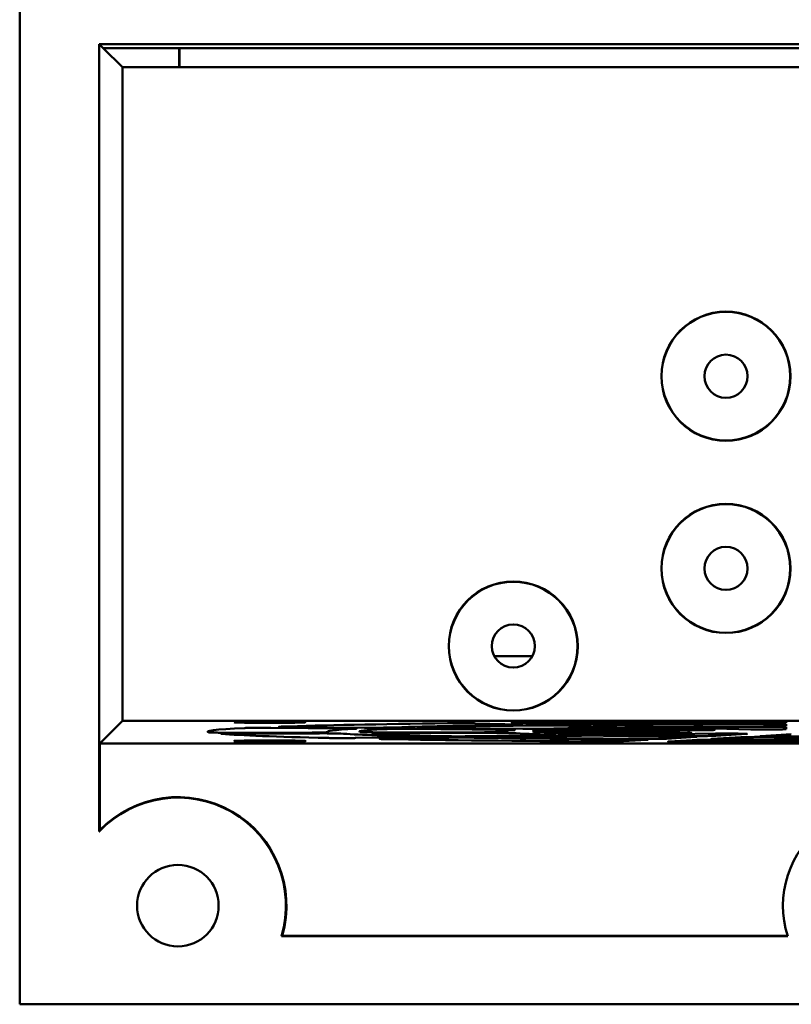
# Model space of a CAD drawing. Header units: inches. Extents: x 2.2 to 39.6, y -5.4 to 27.4.
# Tile 57 of 62: x 35.1 to 37.1, y 4.9 to 7.4. Entities that reach past the tile are written whole.
import ezdxf

# ---------------------------------------------------------------- set-up
doc = ezdxf.new("R2010")
doc.units = ezdxf.units.IN
doc.header["$MEASUREMENT"] = 0
doc.layers.add('Visible Edges(ANSI)', color=7, linetype='Continuous', lineweight=50)

msp = doc.modelspace()

# ---------------------------------------------------------------- linework, layer by layer
at = {"layer": 'Visible Edges(ANSI)'}
for p, q in [((35.0892, 16.2805), (35.0892, 4.8531)), ((35.2964, 5.3028), (35.2964, 7.3513)), ((35.3068, 7.3408), (35.2964, 7.3513)), ((35.2964, 7.3513), (38.9926, 7.3513)), ((35.3564, 7.2913), (35.3068, 7.3408)), ((38.9821, 7.3408), (35.3068, 7.3408)), ((35.5039, 7.2913), (35.5039, 7.3408)), ((35.5048, 7.3408), (35.5048, 7.2913)), ((35.3564, 7.2913), (35.3564, 5.5904)), ((35.3564, 7.2913), (37.1498, 7.2913)), ((36.3236, 5.7592), (36.4231, 5.7592)), ((35.2977, 5.5317), (35.3564, 5.5904)), ((35.3564, 5.5904), (38.9325, 5.5904)), ((36.4917, 5.5821), (36.3771, 5.5852)), ((37.0832, 5.5889), (37.0833, 5.5852)), ((35.8503, 5.5603), (35.639, 5.5597)), ((35.7425, 5.5724), (35.9363, 5.5709)), ((35.9866, 5.5728), (35.7931, 5.5744)), ((35.8909, 5.5609), (35.8908, 5.5625)), ((36.2981, 5.5614), (36.0314, 5.5607)), ((36.0494, 5.5586), (36.3164, 5.5593)), ((36.103, 5.5696), (36.3482, 5.5676)), ((36.398, 5.5695), (36.1533, 5.5715)), ((36.2741, 5.5841), (36.389, 5.581)), ((36.3409, 5.5622), (36.3408, 5.5625)), ((36.7619, 5.5625), (36.4803, 5.5618)), ((36.4883, 5.5783), (36.6339, 5.5743)), ((36.4987, 5.5597), (36.7792, 5.5604)), ((36.516, 5.5663), (36.7756, 5.5642)), ((36.8262, 5.5661), (36.5657, 5.5682)), ((36.7363, 5.5755), (36.591, 5.5794)), ((36.8191, 5.5589), (36.6054, 5.5557)), ((36.7337, 5.5716), (36.889, 5.5674)), ((36.9915, 5.5685), (36.836, 5.5728)), ((37.0833, 5.582), (37.0834, 5.5773)), ((37.0835, 5.574), (37.0835, 5.569)), ((35.6568, 5.5576), (35.8684, 5.5581)), ((36.1245, 5.5484), (35.9625, 5.546)), ((36.0429, 5.5444), (36.205, 5.5468)), ((36.4664, 5.5536), (36.2625, 5.5505)), ((36.3429, 5.5489), (36.5469, 5.552)), ((36.7208, 5.541), (36.6602, 5.5374)), ((36.6859, 5.5541), (36.8989, 5.5573)), ((36.8484, 5.5486), (36.7722, 5.5441)), ((36.7778, 5.5368), (36.8383, 5.5404)), ((36.8896, 5.5435), (36.9656, 5.548)), ((36.9796, 5.5564), (36.9002, 5.5517)), ((37.0174, 5.5511), (37.0965, 5.5558)), ((35.2977, 5.5317), (35.2977, 5.3061)), ((38.9912, 5.5317), (35.2977, 5.5317)), ((37.0874, 5.0304), (35.7704, 5.0304)), ((35.7722, 5.0317), (37.087, 5.0317)), ((35.0892, 4.8531), (39.5734, 4.8531))]:
    msp.add_line(p, q, dxfattribs=at)
for centre, radius in [((36.9265, 6.4872), 0.168), ((36.9265, 6.4872), 0.1673), ((36.9265, 6.4872), 0.0561), ((36.9265, 5.9872), 0.168), ((36.9265, 5.9872), 0.1673), ((36.9265, 5.9872), 0.0561), ((36.3733, 5.7852), 0.168), ((36.3733, 5.7852), 0.1673), ((36.3733, 5.7852), 0.0561), ((35.5007, 5.1097), 0.1061)]:
    msp.add_circle(centre, radius, dxfattribs=at)
for centre, radius, start, end in [((35.5007, 5.1097), 0.2812, 343.6099, 136.6152), ((35.5007, 5.1097), 0.2825, 343.9645, 135.9517), ((37.3313, 5.1097), 0.2565, 341.9826, 198.0174)]:
    msp.add_arc(centre, radius, start, end, dxfattribs=at)
for centre, major_axis in [((35.7395, 5.587), (-0.0925, 0)), ((35.7395, 5.538), (-0.0933, 0))]:
    msp.add_ellipse(centre, major_axis=major_axis, ratio=0.017455, dxfattribs=at)
for centre, major_axis, ratio, start_param, end_param in [((37.1445, 5.5625), (-1.5664, 0), 0.017455, 5.357986, 5.78291), ((37.1445, 5.5625), (-1.5664, 0), 0.017455, 4.785833, 5.211108), ((37.1445, 5.5625), (-1.5664, 0), 0.017455, 5.929765, 6.354163), ((37.1445, 5.5625), (1.2536, 0), 0.017455, 2.801429, 3.202033), ((37.1445, 5.5625), (-1.1714, 0), 0.017455, 5.956762, 6.329603), ((37.1445, 5.5625), (1.2536, 0), 0.017455, 2.229108, 2.630664), ((37.1445, 5.5625), (-1.1714, 0), 0.017455, 5.384514, 5.758245), ((37.1445, 5.5625), (0.8036, 0), 0.017455, 2.84784, 3.158438), ((37.1445, 5.5625), (-0.7214, 0), 0.017455, 6.025583, 6.26498), ((37.1445, 5.5625), (0.8036, 0), 0.017455, 2.274971, 2.586949), ((37.1445, 5.5625), (-0.7214, 0), 0.017455, 5.452534, 5.693441), ((37.1445, 5.5625), (1.2536, 0), 0.017455, 1.656183, 2.058339), ((37.1445, 5.5625), (-1.1714, 0), 0.017455, 4.81167, 5.185967), ((36.7548, 5.5634), (0.0501, 0), 0.01742, 4.855673, 7.425639), ((36.7863, 5.5596), (-0.0501, 0), 0.01743, 2.284284, 4.854249), ((37.1445, 5.5625), (0.8036, 0), 0.017455, 1.701247, 2.014075), ((36.8469, 5.5669), (0.0501, 0), 0.017448, 4.285154, 6.85512), ((37.1445, 5.5625), (-0.7214, 0), 0.017455, 4.878499, 5.12034), ((37.0335, 5.569), (0.05, 0), 0.017481, 3.713525, 6.283491), ((37.1445, 5.5625), (-1.5664, 0), 0.017455, 0.217817, 0.641737), ((37.1445, 5.5625), (1.2536, 0), 0.017455, 3.372805, 3.772452), ((37.1445, 5.5625), (-1.1714, 0), 0.017455, 0.244911, 0.616876), ((37.1445, 5.5625), (-1.5664, 0), 0.017455, 0.788574, 1.212193), ((37.1445, 5.5625), (1.2536, 0), 0.017455, 3.943244, 4.342214), ((37.1445, 5.5625), (-1.1714, 0), 0.017455, 0.815367, 1.186726), ((37.1445, 5.5625), (0.8036, 0), 0.017455, 3.41934, 3.728508), ((37.1445, 5.5625), (-0.7214, 0), 0.017455, 0.313896, 0.551735), ((37.1445, 5.5625), (0.8036, 0), 0.017455, 3.989437, 4.297562), ((37.1445, 5.5625), (-0.7214, 0), 0.017455, 0.883831, 1.12054), ((37.1445, 5.5625), (-1.5664, 0), 0.017455, 1.359036, 1.782557), ((37.1445, 5.5625), (1.2536, 0), 0.017455, 4.513024, 4.911754), ((36.9316, 5.5566), (-0.05, 0), 0.017466, 2.855334, 5.4253), ((37.1445, 5.5625), (-1.1714, 0), 0.017455, 1.385223, 1.75637), ((37.1445, 5.5625), (0.8036, 0), 0.017455, 4.558516, 4.866262), ((37.1445, 5.5625), (-0.7214, 0), 0.017455, 1.452646, 1.688947)]:
    msp.add_ellipse(centre, major_axis=major_axis, ratio=ratio, start_param=start_param, end_param=end_param, dxfattribs=at)
for points, knots in [([(36.2741, 5.5841), (36.2706, 5.5842), (36.2661, 5.5843), (36.2554, 5.5844), (36.2494, 5.5844), (36.2367, 5.5845), (36.2301, 5.5845), (36.2198, 5.5845), (36.2159, 5.5844), (36.2086, 5.5844), (36.2052, 5.5843), (36.202, 5.5843)], [0, 0, 0, 0, 0.0496052, 0.0496052, 0.0992102, 0.0992102, 0.1488212, 0.1488212, 0.1791362, 0.1791362, 0.2094521, 0.2094521, 0.2094521, 0.2094521]), ([(36.3953, 5.5865), (36.3895, 5.5864), (36.3845, 5.5864), (36.3763, 5.5862), (36.3732, 5.5861), (36.3694, 5.5859), (36.3688, 5.5857), (36.3698, 5.5856), (36.3706, 5.5855), (36.3732, 5.5854), (36.375, 5.5853), (36.3771, 5.5852)], [0, 0, 0, 0, 0.0496264, 0.0496264, 0.099247, 0.099247, 0.1488592, 0.1488592, 0.1790272, 0.1790272, 0.2091952, 0.2091952, 0.2091952, 0.2091952]), ([(37.0832, 5.5889), (37.0832, 5.589), (37.0819, 5.5891), (37.077, 5.5893), (37.0734, 5.5894), (37.0642, 5.5896), (37.0588, 5.5896), (37.0491, 5.5897), (37.0453, 5.5897), (37.0375, 5.5897), (37.0335, 5.5897), (37.0295, 5.5897)], [0, 0, 0, 0, 0.0496047, 0.0496047, 0.0992123, 0.0992123, 0.1488273, 0.1488273, 0.1790798, 0.1790798, 0.2093328, 0.2093328, 0.2093328, 0.2093328]), ([(37.0375, 5.5843), (37.044, 5.5843), (37.0503, 5.5843), (37.0619, 5.5844), (37.0671, 5.5845), (37.0751, 5.5847), (37.0781, 5.5848), (37.0822, 5.585), (37.0833, 5.5851), (37.0833, 5.5852)], [0, 0, 0, 0, 0.04959, 0.04959, 0.099169, 0.099169, 0.1441762, 0.1441762, 0.1891928, 0.1891928, 0.1891928, 0.1891928]), ([(35.582, 5.5605), (35.5825, 5.5604), (35.5842, 5.5603), (35.59, 5.5601), (35.594, 5.56), (35.6038, 5.5599), (35.6095, 5.5598), (35.6194, 5.5597), (35.6232, 5.5597), (35.6311, 5.5597), (35.6351, 5.5597), (35.639, 5.5597)], [0, 0, 0, 0, 0.049618, 0.049618, 0.0992193, 0.0992193, 0.1488151, 0.1488151, 0.1789487, 0.1789487, 0.2090845, 0.2090845, 0.2090845, 0.2090845]), ([(35.7425, 5.5724), (35.7366, 5.5725), (35.7302, 5.5725), (35.7172, 5.5725), (35.7107, 5.5725), (35.6985, 5.5724), (35.6929, 5.5723), (35.6851, 5.5722), (35.6825, 5.5722), (35.6781, 5.5721), (35.6763, 5.572), (35.6749, 5.5719)], [0, 0, 0, 0, 0.0496107, 0.0496107, 0.0992129, 0.0992129, 0.1488155, 0.1488155, 0.1791589, 0.1791589, 0.2095041, 0.2095041, 0.2095041, 0.2095041]), ([(35.77, 5.5756), (35.7669, 5.5755), (35.7649, 5.5754), (35.7635, 5.5751), (35.764, 5.575), (35.7676, 5.5748), (35.7706, 5.5747), (35.7771, 5.5746), (35.7799, 5.5745), (35.7861, 5.5744), (35.7895, 5.5744), (35.7931, 5.5744)], [0, 0, 0, 0, 0.0496245, 0.0496245, 0.0992379, 0.0992379, 0.1488425, 0.1488425, 0.178971, 0.178971, 0.2091002, 0.2091002, 0.2091002, 0.2091002]), ([(35.8503, 5.5603), (35.8568, 5.5603), (35.863, 5.5603), (35.8742, 5.5604), (35.8791, 5.5605), (35.8866, 5.5607), (35.8894, 5.5608), (35.8928, 5.561), (35.8935, 5.5611), (35.8931, 5.5612)], [0, 0, 0, 0, 0.0496135, 0.0496135, 0.0992157, 0.0992157, 0.1444027, 0.1444027, 0.1895924, 0.1895924, 0.1895924, 0.1895924]), ([(35.9627, 5.5698), (35.9648, 5.5699), (35.9658, 5.57), (35.9652, 5.5702), (35.9636, 5.5704), (35.9583, 5.5705), (35.9549, 5.5706), (35.9465, 5.5708), (35.9417, 5.5708), (35.9363, 5.5709)], [0, 0, 0, 0, 0.0496083, 0.0496083, 0.0992034, 0.0992034, 0.1440129, 0.1440129, 0.1888269, 0.1888269, 0.1888269, 0.1888269]), ([(35.9743, 5.5615), (35.9746, 5.5614), (35.9762, 5.5613), (35.9817, 5.5611), (35.9856, 5.561), (35.9951, 5.5609), (36.0007, 5.5608), (36.0107, 5.5607), (36.0148, 5.5607), (36.0231, 5.5607), (36.0273, 5.5607), (36.0314, 5.5607)], [0, 0, 0, 0, 0.0496192, 0.0496192, 0.0992213, 0.0992213, 0.1488169, 0.1488169, 0.1805149, 0.1805149, 0.2122153, 0.2122153, 0.2122153, 0.2122153]), ([(35.9866, 5.5728), (35.9925, 5.5728), (35.9989, 5.5728), (36.0119, 5.5727), (36.0184, 5.5728), (36.0301, 5.5728), (36.0352, 5.5729), (36.0443, 5.573), (36.048, 5.5731), (36.0509, 5.5732)], [0, 0, 0, 0, 0.0496306, 0.0496306, 0.0992369, 0.0992369, 0.1444028, 0.1444028, 0.1895709, 0.1895709, 0.1895709, 0.1895709]), ([(36.103, 5.5696), (36.0971, 5.5696), (36.0907, 5.5696), (36.0777, 5.5696), (36.0712, 5.5696), (36.059, 5.5695), (36.0534, 5.5695), (36.0455, 5.5694), (36.0427, 5.5693), (36.0381, 5.5692), (36.0363, 5.5691), (36.0349, 5.569)], [0, 0, 0, 0, 0.0496117, 0.0496117, 0.0992139, 0.0992139, 0.1488156, 0.1488156, 0.1808788, 0.1808788, 0.2129442, 0.2129442, 0.2129442, 0.2129442]), ([(36.1308, 5.5727), (36.1275, 5.5726), (36.1254, 5.5725), (36.1236, 5.5723), (36.124, 5.5722), (36.1273, 5.572), (36.1302, 5.5719), (36.1366, 5.5717), (36.1395, 5.5717), (36.1459, 5.5716), (36.1495, 5.5715), (36.1533, 5.5715)], [0, 0, 0, 0, 0.049625, 0.049625, 0.0992391, 0.0992391, 0.1488441, 0.1488441, 0.1805439, 0.1805439, 0.2122446, 0.2122446, 0.2122446, 0.2122446]), ([(36.2981, 5.5614), (36.3045, 5.5614), (36.3107, 5.5614), (36.3219, 5.5615), (36.3269, 5.5616), (36.3342, 5.5618), (36.3368, 5.5619), (36.3402, 5.5621), (36.3411, 5.5622), (36.341, 5.5623)], [0, 0, 0, 0, 0.0496136, 0.0496136, 0.0992158, 0.0992158, 0.1416143, 0.1416143, 0.1840153, 0.1840153, 0.1840153, 0.1840153]), ([(36.3716, 5.5586), (36.3699, 5.5588), (36.3669, 5.5589), (36.3588, 5.559), (36.3538, 5.5591), (36.3434, 5.5592), (36.3382, 5.5592), (36.3274, 5.5593), (36.3219, 5.5593), (36.3164, 5.5593)], [0, 0, 0, 0, 0.0496193, 0.0496193, 0.0992276, 0.0992276, 0.1410528, 0.1410528, 0.1828789, 0.1828789, 0.1828789, 0.1828789]), ([(36.3753, 5.5666), (36.3772, 5.5667), (36.3778, 5.5668), (36.3766, 5.567), (36.3747, 5.5671), (36.3691, 5.5673), (36.3657, 5.5674), (36.3578, 5.5675), (36.3532, 5.5676), (36.3482, 5.5676)], [0, 0, 0, 0, 0.0496083, 0.0496083, 0.0992046, 0.0992046, 0.1410467, 0.1410467, 0.1828923, 0.1828923, 0.1828923, 0.1828923]), ([(36.3775, 5.5798), (36.3827, 5.5799), (36.387, 5.58), (36.3935, 5.5802), (36.3956, 5.5803), (36.3973, 5.5805), (36.397, 5.5806), (36.3944, 5.5808), (36.3922, 5.5809), (36.389, 5.581)], [0, 0, 0, 0, 0.0495963, 0.0495963, 0.0991805, 0.0991805, 0.1440682, 0.1440682, 0.1889635, 0.1889635, 0.1889635, 0.1889635]), ([(36.398, 5.5695), (36.404, 5.5695), (36.4104, 5.5695), (36.4234, 5.5695), (36.4299, 5.5695), (36.4412, 5.5696), (36.4461, 5.5696), (36.4547, 5.5697), (36.4584, 5.5698), (36.4613, 5.5699)], [0, 0, 0, 0, 0.0496306, 0.0496306, 0.0992369, 0.0992369, 0.1416072, 0.1416072, 0.1839792, 0.1839792, 0.1839792, 0.1839792]), ([(36.4883, 5.5783), (36.4848, 5.5784), (36.4802, 5.5784), (36.4695, 5.5786), (36.4635, 5.5786), (36.4508, 5.5787), (36.4443, 5.5787), (36.4337, 5.5786), (36.4297, 5.5786), (36.422, 5.5786), (36.4184, 5.5785), (36.4151, 5.5785)], [0, 0, 0, 0, 0.0496054, 0.0496054, 0.09921, 0.09921, 0.1488203, 0.1488203, 0.180826, 0.180826, 0.2128329, 0.2128329, 0.2128329, 0.2128329]), ([(36.4232, 5.5627), (36.4231, 5.5626), (36.4242, 5.5625), (36.429, 5.5623), (36.4325, 5.5622), (36.4415, 5.562), (36.4468, 5.5619), (36.4571, 5.5619), (36.4616, 5.5618), (36.4709, 5.5618), (36.4756, 5.5618), (36.4803, 5.5618)], [0, 0, 0, 0, 0.0496223, 0.0496223, 0.0992265, 0.0992265, 0.1488221, 0.1488221, 0.1846392, 0.1846392, 0.2204592, 0.2204592, 0.2204592, 0.2204592]), ([(36.516, 5.5663), (36.5101, 5.5663), (36.5037, 5.5663), (36.4906, 5.5663), (36.4842, 5.5663), (36.4719, 5.5662), (36.4663, 5.5662), (36.458, 5.5661), (36.4549, 5.566), (36.45, 5.5658), (36.4481, 5.5658), (36.4469, 5.5657)], [0, 0, 0, 0, 0.0496148, 0.0496148, 0.0992171, 0.0992171, 0.1488167, 0.1488167, 0.185267, 0.185267, 0.2217209, 0.2217209, 0.2217209, 0.2217209]), ([(36.4987, 5.5597), (36.4923, 5.5597), (36.4861, 5.5597), (36.4749, 5.5596), (36.47, 5.5595), (36.4621, 5.5593), (36.4592, 5.5592), (36.4563, 5.559), (36.4558, 5.5589), (36.456, 5.5588), (36.4568, 5.5587), (36.4583, 5.5586)], [0, 0, 0, 0, 0.0496334, 0.0496334, 0.0992408, 0.0992408, 0.148832, 0.148832, 0.1852811, 0.1852811, 0.2217351, 0.2217351, 0.2217351, 0.2217351]), ([(36.4917, 5.5821), (36.4952, 5.582), (36.4998, 5.5819), (36.5105, 5.5818), (36.5165, 5.5818), (36.5286, 5.5817), (36.5346, 5.5817), (36.5463, 5.5817), (36.552, 5.5818), (36.5572, 5.5818)], [0, 0, 0, 0, 0.0496483, 0.0496483, 0.0992617, 0.0992617, 0.1443434, 0.1443434, 0.1894263, 0.1894263, 0.1894263, 0.1894263]), ([(36.5449, 5.5695), (36.5413, 5.5694), (36.5388, 5.5693), (36.5362, 5.5691), (36.5362, 5.5689), (36.5386, 5.5687), (36.5411, 5.5686), (36.5472, 5.5685), (36.5503, 5.5684), (36.5574, 5.5683), (36.5614, 5.5682), (36.5657, 5.5682)], [0, 0, 0, 0, 0.0496265, 0.0496265, 0.0992422, 0.0992422, 0.148848, 0.148848, 0.1846797, 0.1846797, 0.2205124, 0.2205124, 0.2205124, 0.2205124]), ([(36.6102, 5.5807), (36.6044, 5.5806), (36.5993, 5.5806), (36.5908, 5.5804), (36.5876, 5.5803), (36.5835, 5.5801), (36.5827, 5.58), (36.5834, 5.5798), (36.5843, 5.5797), (36.5869, 5.5796), (36.5887, 5.5795), (36.591, 5.5794)], [0, 0, 0, 0, 0.0496265, 0.0496265, 0.0992474, 0.0992474, 0.1488598, 0.1488598, 0.1806302, 0.1806302, 0.2124005, 0.2124005, 0.2124005, 0.2124005]), ([(36.6242, 5.5732), (36.6292, 5.5733), (36.6332, 5.5733), (36.6392, 5.5735), (36.6411, 5.5737), (36.6421, 5.5739), (36.6417, 5.574), (36.639, 5.5741), (36.6368, 5.5742), (36.6339, 5.5743)], [0, 0, 0, 0, 0.0495958, 0.0495958, 0.0991817, 0.0991817, 0.1411367, 0.1411367, 0.183098, 0.183098, 0.183098, 0.183098]), ([(36.7337, 5.5716), (36.7302, 5.5717), (36.7257, 5.5718), (36.715, 5.5719), (36.709, 5.572), (36.6963, 5.572), (36.6897, 5.572), (36.6786, 5.572), (36.674, 5.572), (36.6654, 5.5719), (36.6615, 5.5718), (36.658, 5.5718)], [0, 0, 0, 0, 0.0496064, 0.0496064, 0.09921, 0.09921, 0.1488182, 0.1488182, 0.185162, 0.185162, 0.221508, 0.221508, 0.221508, 0.221508]), ([(36.7363, 5.5755), (36.7398, 5.5754), (36.7444, 5.5753), (36.755, 5.5752), (36.7611, 5.5751), (36.7728, 5.5751), (36.7784, 5.5751), (36.7894, 5.5751), (36.7948, 5.5751), (36.7998, 5.5752)], [0, 0, 0, 0, 0.0496476, 0.0496476, 0.0992606, 0.0992606, 0.1415123, 0.1415123, 0.1837647, 0.1837647, 0.1837647, 0.1837647]), ([(36.8583, 5.574), (36.8523, 5.574), (36.8469, 5.5739), (36.8378, 5.5738), (36.8342, 5.5737), (36.8293, 5.5735), (36.8281, 5.5733), (36.8281, 5.5732), (36.8288, 5.5731), (36.8315, 5.5729), (36.8335, 5.5728), (36.836, 5.5728)], [0, 0, 0, 0, 0.0496269, 0.0496269, 0.0992484, 0.0992484, 0.1488614, 0.1488614, 0.1848175, 0.1848175, 0.2207736, 0.2207736, 0.2207736, 0.2207736]), ([(37.0835, 5.574), (37.0835, 5.5742), (37.0822, 5.5743), (37.0772, 5.5745), (37.0736, 5.5746), (37.0645, 5.5747), (37.059, 5.5748), (37.0487, 5.5749), (37.0441, 5.5749), (37.0346, 5.5749), (37.0299, 5.5749), (37.0252, 5.5749)], [0, 0, 0, 0, 0.0496048, 0.0496048, 0.099211, 0.099211, 0.1488241, 0.1488241, 0.1849871, 0.1849871, 0.2211512, 0.2211512, 0.2211512, 0.2211512]), ([(37.0833, 5.582), (37.0833, 5.5821), (37.082, 5.5822), (37.0771, 5.5824), (37.0735, 5.5825), (37.0643, 5.5827), (37.0589, 5.5827), (37.049, 5.5828), (37.045, 5.5828), (37.0367, 5.5828), (37.0325, 5.5828), (37.0284, 5.5828)], [0, 0, 0, 0, 0.0496047, 0.0496047, 0.0992119, 0.0992119, 0.1488264, 0.1488264, 0.180726, 0.180726, 0.2126262, 0.2126262, 0.2126262, 0.2126262]), ([(37.0399, 5.5764), (37.0464, 5.5764), (37.0526, 5.5765), (37.0639, 5.5766), (37.0689, 5.5766), (37.0763, 5.5768), (37.0789, 5.5769), (37.0825, 5.5771), (37.0834, 5.5772), (37.0834, 5.5773)], [0, 0, 0, 0, 0.0495887, 0.0495887, 0.0991692, 0.0991692, 0.1412951, 0.1412951, 0.183429, 0.183429, 0.183429, 0.183429]), ([(35.6568, 5.5576), (35.6503, 5.5576), (35.6441, 5.5576), (35.6329, 5.5574), (35.628, 5.5574), (35.6201, 5.5572), (35.6172, 5.5571), (35.6146, 5.5569), (35.614, 5.5568), (35.6138, 5.5567), (35.6142, 5.5566), (35.6151, 5.5566)], [0, 0, 0, 0, 0.0496259, 0.0496259, 0.0992308, 0.0992308, 0.1488245, 0.1488245, 0.1791527, 0.1791527, 0.2094835, 0.2094835, 0.2094835, 0.2094835]), ([(35.9242, 5.5575), (35.9227, 5.5576), (35.92, 5.5577), (35.9124, 5.5579), (35.9076, 5.558), (35.8971, 5.5581), (35.8917, 5.5581), (35.8802, 5.5582), (35.8742, 5.5582), (35.8684, 5.5581)], [0, 0, 0, 0, 0.0496191, 0.0496191, 0.0992266, 0.0992266, 0.1440269, 0.1440269, 0.1888286, 0.1888286, 0.1888286, 0.1888286]), ([(35.8897, 5.5461), (35.8936, 5.546), (35.8985, 5.5459), (35.9096, 5.5458), (35.9158, 5.5458), (35.9287, 5.5457), (35.9353, 5.5457), (35.9454, 5.5458), (35.9491, 5.5458), (35.9562, 5.5459), (35.9595, 5.5459), (35.9625, 5.546)], [0, 0, 0, 0, 0.0496077, 0.0496077, 0.0991948, 0.0991948, 0.1487839, 0.1487839, 0.1789594, 0.1789594, 0.2091387, 0.2091387, 0.2091387, 0.2091387]), ([(36.0494, 5.5586), (36.043, 5.5586), (36.0368, 5.5585), (36.0255, 5.5584), (36.0206, 5.5584), (36.0128, 5.5582), (36.0099, 5.5581), (36.0071, 5.5579), (36.0066, 5.5578), (36.0065, 5.5577), (36.007, 5.5576), (36.008, 5.5575)], [0, 0, 0, 0, 0.0496279, 0.0496279, 0.0992333, 0.0992333, 0.1488264, 0.1488264, 0.1808798, 0.1808798, 0.2129364, 0.2129364, 0.2129364, 0.2129364]), ([(36.0429, 5.5444), (36.038, 5.5443), (36.0339, 5.5442), (36.0281, 5.544), (36.0263, 5.5439), (36.0253, 5.5436), (36.0261, 5.5435), (36.0293, 5.5434), (36.0309, 5.5433), (36.0351, 5.5432), (36.0376, 5.5431), (36.0404, 5.5431)], [0, 0, 0, 0, 0.049647, 0.049647, 0.0992598, 0.0992598, 0.1488472, 0.1488472, 0.17913, 0.17913, 0.2094159, 0.2094159, 0.2094159, 0.2094159]), ([(36.1245, 5.5484), (36.1294, 5.5485), (36.1335, 5.5486), (36.1393, 5.5488), (36.1411, 5.5489), (36.1421, 5.5491), (36.1415, 5.5492), (36.1383, 5.5494), (36.1356, 5.5495), (36.1321, 5.5496)], [0, 0, 0, 0, 0.0496055, 0.0496055, 0.0992099, 0.0992099, 0.1443555, 0.1443555, 0.1895034, 0.1895034, 0.1895034, 0.1895034]), ([(36.189, 5.5507), (36.1927, 5.5506), (36.1975, 5.5505), (36.2085, 5.5504), (36.2146, 5.5503), (36.2274, 5.5503), (36.234, 5.5503), (36.2444, 5.5503), (36.2484, 5.5503), (36.2558, 5.5504), (36.2593, 5.5505), (36.2625, 5.5505)], [0, 0, 0, 0, 0.0496093, 0.0496093, 0.0991969, 0.0991969, 0.1487851, 0.1487851, 0.1805443, 0.1805443, 0.2123076, 0.2123076, 0.2123076, 0.2123076]), ([(36.2725, 5.5468), (36.2679, 5.5469), (36.2623, 5.5469), (36.2503, 5.547), (36.2438, 5.547), (36.2314, 5.547), (36.2256, 5.547), (36.2146, 5.5469), (36.2095, 5.5469), (36.205, 5.5468)], [0, 0, 0, 0, 0.049625, 0.049625, 0.0992425, 0.0992425, 0.1440975, 0.1440975, 0.188952, 0.188952, 0.188952, 0.188952]), ([(36.3429, 5.5489), (36.338, 5.5488), (36.3339, 5.5487), (36.3281, 5.5485), (36.3263, 5.5484), (36.3253, 5.5482), (36.3261, 5.5481), (36.3293, 5.5479), (36.3311, 5.5478), (36.3356, 5.5477), (36.3383, 5.5476), (36.3414, 5.5476)], [0, 0, 0, 0, 0.0496494, 0.0496494, 0.0992632, 0.0992632, 0.1488501, 0.1488501, 0.1808387, 0.1808387, 0.212831, 0.212831, 0.212831, 0.212831]), ([(36.4664, 5.5536), (36.4714, 5.5537), (36.4754, 5.5537), (36.4813, 5.5539), (36.483, 5.5541), (36.484, 5.5543), (36.4835, 5.5544), (36.4807, 5.5546), (36.4784, 5.5546), (36.4753, 5.5547)], [0, 0, 0, 0, 0.0496055, 0.0496055, 0.0992099, 0.0992099, 0.1415443, 0.1415443, 0.1838808, 0.1838808, 0.1838808, 0.1838808]), ([(36.5301, 5.5559), (36.5335, 5.5558), (36.538, 5.5557), (36.5485, 5.5556), (36.5545, 5.5555), (36.5671, 5.5555), (36.5737, 5.5555), (36.5848, 5.5555), (36.5893, 5.5555), (36.5979, 5.5556), (36.6019, 5.5556), (36.6054, 5.5557)], [0, 0, 0, 0, 0.0496139, 0.0496139, 0.0992031, 0.0992031, 0.1487891, 0.1487891, 0.1847004, 0.1847004, 0.2206172, 0.2206172, 0.2206172, 0.2206172]), ([(36.6128, 5.552), (36.6079, 5.552), (36.6022, 5.5521), (36.5899, 5.5522), (36.5834, 5.5522), (36.5714, 5.5522), (36.566, 5.5522), (36.5558, 5.5521), (36.5511, 5.552), (36.5469, 5.552)], [0, 0, 0, 0, 0.0496252, 0.0496252, 0.0992434, 0.0992434, 0.1411445, 0.1411445, 0.1830452, 0.1830452, 0.1830452, 0.1830452]), ([(36.5947, 5.5369), (36.6008, 5.5368), (36.6073, 5.5368), (36.6203, 5.5368), (36.6267, 5.5368), (36.6386, 5.5369), (36.6439, 5.537), (36.6512, 5.5371), (36.6536, 5.5372), (36.6575, 5.5373), (36.6591, 5.5374), (36.6602, 5.5374)], [0, 0, 0, 0, 0.0495989, 0.0495989, 0.0991756, 0.0991756, 0.1487614, 0.1487614, 0.1789922, 0.1789922, 0.209228, 0.209228, 0.209228, 0.209228]), ([(36.6859, 5.5541), (36.681, 5.554), (36.677, 5.5539), (36.6711, 5.5537), (36.6693, 5.5536), (36.6683, 5.5534), (36.6691, 5.5533), (36.6726, 5.5531), (36.6747, 5.553), (36.68, 5.5529), (36.6833, 5.5528), (36.687, 5.5527)], [0, 0, 0, 0, 0.049656, 0.049656, 0.0992729, 0.0992729, 0.1488585, 0.1488585, 0.1852089, 0.1852089, 0.221565, 0.221565, 0.221565, 0.221565]), ([(36.7208, 5.541), (36.7227, 5.5411), (36.7233, 5.5413), (36.7219, 5.5415), (36.72, 5.5416), (36.7141, 5.5418), (36.7104, 5.5419), (36.7015, 5.542), (36.6964, 5.5421), (36.6909, 5.5421)], [0, 0, 0, 0, 0.0496048, 0.0496048, 0.0992137, 0.0992137, 0.1442761, 0.1442761, 0.1893398, 0.1893398, 0.1893398, 0.1893398]), ([(36.7055, 5.5435), (36.7116, 5.5435), (36.718, 5.5435), (36.7311, 5.5435), (36.7375, 5.5435), (36.7495, 5.5436), (36.755, 5.5436), (36.7625, 5.5438), (36.7651, 5.5438), (36.7694, 5.5439), (36.7711, 5.544), (36.7722, 5.5441)], [0, 0, 0, 0, 0.0496006, 0.0496006, 0.0991772, 0.0991772, 0.1487612, 0.1487612, 0.180615, 0.180615, 0.2124744, 0.2124744, 0.2124744, 0.2124744]), ([(36.7778, 5.5368), (36.776, 5.5367), (36.7754, 5.5366), (36.7767, 5.5364), (36.7787, 5.5363), (36.7848, 5.5361), (36.789, 5.536), (36.7971, 5.5359), (36.8004, 5.5358), (36.8076, 5.5358), (36.8114, 5.5358), (36.8152, 5.5357)], [0, 0, 0, 0, 0.0496615, 0.0496615, 0.0992808, 0.0992808, 0.1488654, 0.1488654, 0.1790949, 0.1790949, 0.2093275, 0.2093275, 0.2093275, 0.2093275]), ([(36.8484, 5.5486), (36.8502, 5.5487), (36.8508, 5.5488), (36.8495, 5.5491), (36.8476, 5.5492), (36.8419, 5.5494), (36.8384, 5.5494), (36.8303, 5.5496), (36.8256, 5.5496), (36.8206, 5.5497)], [0, 0, 0, 0, 0.0496049, 0.0496049, 0.0992143, 0.0992143, 0.14142, 0.14142, 0.1836268, 0.1836268, 0.1836268, 0.1836268]), ([(36.8305, 5.5511), (36.8364, 5.5511), (36.8427, 5.5511), (36.8557, 5.5511), (36.8622, 5.5511), (36.8746, 5.5511), (36.8802, 5.5512), (36.8887, 5.5513), (36.8918, 5.5514), (36.8969, 5.5515), (36.8989, 5.5516), (36.9002, 5.5517)], [0, 0, 0, 0, 0.0496055, 0.0496055, 0.0991821, 0.0991821, 0.1487618, 0.1487618, 0.184836, 0.184836, 0.2209178, 0.2209178, 0.2209178, 0.2209178]), ([(36.8962, 5.541), (36.8898, 5.5411), (36.8832, 5.5411), (36.8704, 5.541), (36.8643, 5.541), (36.854, 5.5409), (36.8496, 5.5408), (36.8426, 5.5406), (36.84, 5.5405), (36.8383, 5.5404)], [0, 0, 0, 0, 0.0496267, 0.0496267, 0.0992492, 0.0992492, 0.1441962, 0.1441962, 0.1891419, 0.1891419, 0.1891419, 0.1891419]), ([(36.8896, 5.5435), (36.8878, 5.5434), (36.8872, 5.5433), (36.8885, 5.543), (36.8905, 5.5429), (36.8966, 5.5427), (36.9008, 5.5426), (36.9091, 5.5425), (36.9126, 5.5425), (36.9202, 5.5424), (36.9242, 5.5424), (36.9283, 5.5424)], [0, 0, 0, 0, 0.0496635, 0.0496635, 0.0992838, 0.0992838, 0.1488681, 0.1488681, 0.180765, 0.180765, 0.2126658, 0.2126658, 0.2126658, 0.2126658]), ([(37.0213, 5.5486), (37.0149, 5.5486), (37.0083, 5.5486), (36.9956, 5.5486), (36.9896, 5.5485), (36.9799, 5.5484), (36.976, 5.5484), (36.9696, 5.5482), (36.9672, 5.5481), (36.9656, 5.548)], [0, 0, 0, 0, 0.049627, 0.049627, 0.0992498, 0.0992498, 0.141287, 0.141287, 0.183323, 0.183323, 0.183323, 0.183323]), ([(37.0174, 5.5511), (37.0155, 5.551), (37.0149, 5.5509), (37.0163, 5.5506), (37.0182, 5.5505), (37.0244, 5.5503), (37.0286, 5.5502), (37.0373, 5.5501), (37.0414, 5.5501), (37.0501, 5.55), (37.0547, 5.55), (37.0594, 5.55)], [0, 0, 0, 0, 0.049669, 0.049669, 0.099292, 0.099292, 0.1488755, 0.1488755, 0.1850687, 0.1850687, 0.2212677, 0.2212677, 0.2212677, 0.2212677])]:
    msp.add_open_spline(points, degree=3, knots=knots, dxfattribs=at)
for points in [[(35.2964, 5.3028), (35.297, 5.3045), (35.2977, 5.3061)], [(35.7722, 5.0317), (35.7713, 5.031), (35.7704, 5.0304)]]:
    msp.add_open_spline(points, degree=2, dxfattribs=at)

doc.saveas('drawing.dxf')
